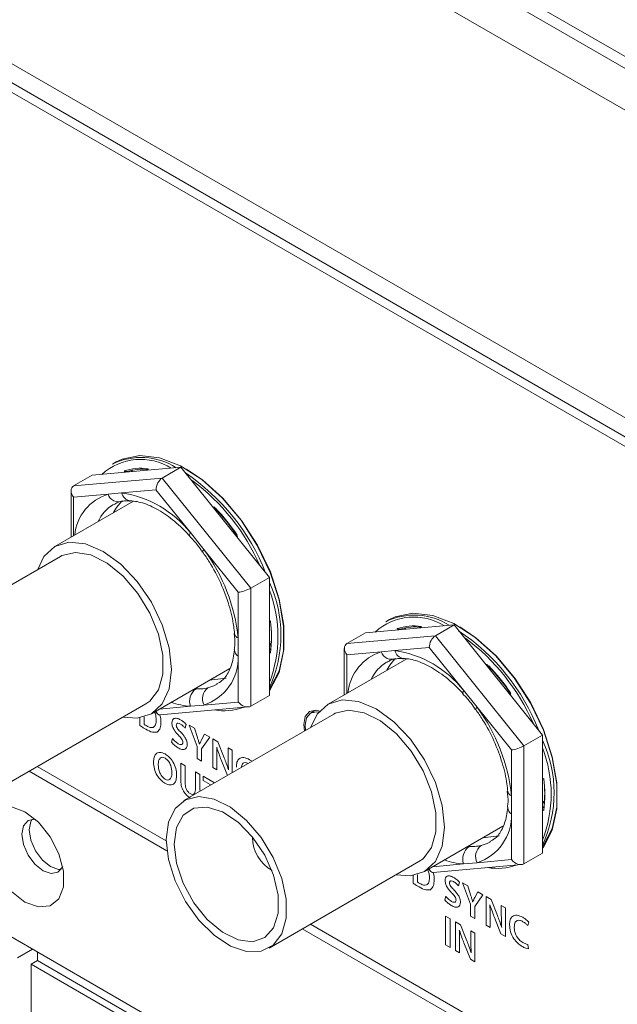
# Model space of a CAD drawing. Header units: millimetres. Extents: x 0 to 1118, y 0 to 864.
# Tile 20 of 256: x 227.51 to 236.02, y 203.36 to 217.38. Entities that reach past the tile are written whole.
import ezdxf

# ---------------------------------------------------------------- set-up
doc = ezdxf.new("R2010")
doc.units = ezdxf.units.MM

msp = doc.modelspace()

# ---------------------------------------------------------------- linework, layer by layer
at = {"color": 7, "linetype": 'Continuous', "lineweight": 15}
for p, q in [((179.84, 249.353), (311.839, 173.152)), ((179.944, 249.124), (311.943, 172.923)), ((179.684, 248.678), (312.491, 172.01)), ((197.666, 233.918), (249.462, 204.017)), ((197.832, 233.552), (249.46, 203.748)), ((249.46, 203.61), (201.786, 231.132)), ((249.46, 191.58), (201.865, 219.056)), ((228.885, 211.085), (228.832, 211.054)), ((228.279, 210.743), (228.545, 210.896)), ((229.805, 211.009), (228.545, 210.896)), ((229.006, 210.937), (228.997, 210.956)), ((229.12, 210.948), (229.11, 210.968)), ((229.335, 210.976), (229.338, 210.967)), ((229.54, 210.856), (229.805, 211.009)), ((231.065, 209.441), (229.805, 211.009)), ((228.279, 210.743), (229.54, 210.856)), ((229.54, 210.856), (230.8, 209.288)), ((228.243, 210.675), (228.243, 210.014)), ((228.769, 210.626), (228.279, 210.582)), ((228.962, 210.643), (228.769, 210.626)), ((229.451, 210.687), (228.962, 210.643)), ((229.941, 210.078), (229.451, 210.687)), ((229.131, 210.526), (228.011, 209.88)), ((229.088, 210.532), (229.084, 210.532)), ((230.321, 210.367), (230.329, 210.388)), ((230.134, 209.838), (229.941, 210.078)), ((229.936, 210.027), (229.935, 210.028)), ((230.601, 210.041), (230.59, 210.032)), ((230.623, 209.229), (230.134, 209.838)), ((228.092, 209.74), (225.959, 208.508)), ((230.8, 209.288), (231.065, 209.441)), ((231.065, 207.76), (231.065, 209.441)), ((230.623, 208.576), (230.623, 209.229)), ((230.8, 209.288), (230.8, 207.607)), ((231.065, 208.816), (231.075, 208.812)), ((232.774, 208.84), (232.721, 208.809)), ((232.168, 208.498), (232.434, 208.651)), ((233.694, 208.764), (232.434, 208.651)), ((232.895, 208.692), (232.886, 208.711)), ((233.009, 208.702), (232.999, 208.722)), ((233.225, 208.731), (233.227, 208.722)), ((233.429, 208.611), (233.694, 208.764)), ((234.954, 207.196), (233.694, 208.764)), ((230.569, 208.641), (230.569, 208.638)), ((230.623, 208.318), (230.623, 208.576)), ((232.168, 208.498), (233.429, 208.611)), ((233.429, 208.611), (234.689, 207.043)), ((230.569, 208.411), (230.57, 208.414)), ((231.091, 208.483), (231.065, 208.502)), ((232.132, 208.43), (232.132, 207.769)), ((232.658, 208.381), (232.168, 208.337)), ((232.851, 208.398), (232.658, 208.381)), ((233.341, 208.442), (232.851, 208.398)), ((233.83, 207.833), (233.341, 208.442)), ((230.623, 207.666), (230.623, 208.318)), ((233.02, 208.281), (231.9, 207.635)), ((232.977, 208.287), (232.973, 208.287)), ((229.386, 207.498), (230.501, 208.142)), ((234.21, 208.122), (234.218, 208.142)), ((234.023, 207.592), (233.83, 207.833)), ((230.8, 207.607), (231.065, 207.76)), ((233.825, 207.782), (233.824, 207.783)), ((234.49, 207.796), (234.479, 207.787)), ((227.172, 206.408), (229.305, 207.639)), ((229.444, 207.532), (229.468, 207.501)), ((229.509, 207.484), (230.764, 207.596)), ((229.941, 207.605), (230.134, 207.622)), ((230.134, 207.622), (230.623, 207.666)), ((231.72, 207.549), (231.65, 207.509)), ((234.513, 206.984), (234.023, 207.592)), ((231.981, 207.495), (229.848, 206.263)), ((229.867, 207.294), (229.882, 207.345)), ((229.999, 207.293), (229.925, 207.335)), ((229.925, 207.335), (230.037, 207.033)), ((230.041, 207.163), (229.999, 207.293)), ((229.686, 207.146), (229.672, 207.093)), ((230.099, 206.998), (230.217, 207.167)), ((230.144, 207.209), (230.101, 207.129)), ((230.217, 207.167), (230.144, 207.209)), ((230.332, 207.1), (230.26, 207.142)), ((230.26, 207.142), (230.26, 206.734)), ((234.689, 207.043), (234.954, 207.196)), ((234.954, 205.515), (234.954, 207.196)), ((230.037, 207.033), (230.037, 206.862)), ((230.071, 207.065), (230.07, 207.065)), ((230.099, 206.826), (230.099, 206.998)), ((230.315, 207.021), (230.316, 207.021)), ((230.423, 206.872), (230.332, 207.1)), ((230.536, 206.982), (230.478, 207.015)), ((230.478, 207.015), (230.478, 206.873)), ((234.513, 206.331), (234.513, 206.984)), ((234.689, 207.043), (234.689, 205.362)), ((229.581, 206.867), (229.581, 206.867)), ((229.582, 206.926), (229.582, 206.926)), ((230.037, 206.862), (230.099, 206.826)), ((230.318, 206.7), (230.318, 206.846)), ((227.76, 206.747), (229.597, 205.687)), ((229.804, 206.793), (229.804, 206.56)), ((229.866, 206.757), (229.804, 206.793)), ((229.866, 206.52), (229.866, 206.757)), ((230.26, 206.734), (230.318, 206.7)), ((230.484, 206.699), (230.483, 206.699)), ((229.607, 205.548), (227.645, 206.681)), ((230.075, 206.636), (230.013, 206.672)), ((230.013, 206.672), (230.013, 206.435)), ((230.075, 206.404), (230.075, 206.636)), ((230.121, 206.61), (230.121, 206.549)), ((230.121, 206.549), (230.221, 206.491)), ((234.954, 206.57), (234.965, 206.566)), ((234.458, 206.396), (234.458, 206.393)), ((234.513, 206.073), (234.513, 206.331)), ((234.458, 206.166), (234.459, 206.169)), ((234.98, 206.237), (234.954, 206.257)), ((234.513, 205.421), (234.513, 206.073)), ((233.275, 205.253), (234.39, 205.897)), ((230.823, 205.736), (230.823, 205.748)), ((234.689, 205.362), (234.954, 205.515)), ((231.061, 204.162), (233.194, 205.394)), ((233.333, 205.287), (233.358, 205.256)), ((233.399, 205.239), (234.654, 205.351)), ((233.83, 205.36), (234.023, 205.377)), ((234.023, 205.377), (234.513, 205.421)), ((233.756, 205.049), (233.771, 205.1)), ((233.888, 205.048), (233.814, 205.09)), ((233.814, 205.09), (233.926, 204.787)), ((233.93, 204.918), (233.888, 205.048)), ((233.575, 204.901), (233.561, 204.848)), ((233.988, 204.753), (234.106, 204.922)), ((234.033, 204.964), (233.99, 204.883)), ((234.106, 204.922), (234.033, 204.964)), ((234.221, 204.855), (234.149, 204.897)), ((234.149, 204.897), (234.149, 204.488)), ((233.926, 204.787), (233.926, 204.617)), ((233.96, 204.82), (233.959, 204.82)), ((233.988, 204.581), (233.988, 204.753)), ((234.204, 204.776), (234.205, 204.776)), ((234.312, 204.627), (234.221, 204.855)), ((234.425, 204.737), (234.367, 204.77)), ((234.367, 204.77), (234.367, 204.628)), ((234.425, 204.329), (234.425, 204.737)), ((233.574, 204.616), (233.574, 204.208)), ((233.637, 204.58), (233.574, 204.616)), ((233.926, 204.617), (233.988, 204.581)), ((234.207, 204.455), (234.207, 204.601)), ((234.268, 204.598), (234.361, 204.366)), ((231.649, 204.502), (249.46, 194.22)), ((233.637, 204.172), (233.637, 204.58)), ((233.787, 204.494), (233.715, 204.535)), ((233.715, 204.535), (233.715, 204.127)), ((233.878, 204.265), (233.787, 204.494)), ((234.149, 204.488), (234.207, 204.455)), ((234.373, 204.454), (234.372, 204.454)), ((234.744, 204.482), (234.758, 204.533)), ((249.46, 194.088), (231.534, 204.436)), ((233.769, 204.414), (233.771, 204.414)), ((233.991, 204.375), (233.933, 204.408)), ((233.933, 204.408), (233.933, 204.266)), ((233.991, 203.967), (233.991, 204.375)), ((234.361, 204.366), (234.425, 204.329)), ((233.574, 204.208), (233.637, 204.172)), ((233.772, 204.093), (233.772, 204.239)), ((233.834, 204.237), (233.926, 204.005)), ((234.755, 204.151), (234.744, 204.215)), ((227.48, 204.024), (227.692, 204.146)), ((227.763, 204.105), (227.763, 203.983)), ((233.715, 204.127), (233.772, 204.093)), ((233.939, 204.092), (233.938, 204.093)), ((227.763, 203.983), (227.675, 203.932)), ((227.675, 198.338), (227.675, 203.932)), ((227.675, 203.932), (249.46, 191.355)), ((227.763, 203.983), (249.46, 191.457)), ((233.926, 204.005), (233.991, 203.967))]:
    msp.add_line(p, q, dxfattribs=at)
at = {"color": 9, "linetype": 'Continuous', "lineweight": 15}
for p, q in [((229.039, 210.949), (229.043, 210.941)), ((229.109, 210.946), (229.1, 210.965)), ((229.338, 210.987), (229.343, 210.967)), ((228.279, 210.582), (228.279, 210.035)), ((230.267, 210.434), (230.272, 210.448)), ((230.298, 210.421), (230.291, 210.404)), ((230.318, 210.37), (230.326, 210.39)), ((230.613, 210.023), (230.604, 210.015)), ((231.065, 208.825), (231.08, 208.819)), ((232.928, 208.704), (232.933, 208.696)), ((232.998, 208.701), (232.989, 208.72)), ((233.227, 208.742), (233.232, 208.722)), ((231.09, 208.472), (231.065, 208.491)), ((231.065, 208.42), (231.083, 208.407)), ((231.08, 208.364), (231.065, 208.376)), ((232.168, 208.337), (232.168, 207.79)), ((234.156, 208.189), (234.161, 208.203)), ((234.187, 208.176), (234.18, 208.159)), ((234.207, 208.125), (234.215, 208.145)), ((234.502, 207.778), (234.493, 207.77)), ((229.502, 207.566), (229.941, 207.605)), ((229.222, 207.441), (229.222, 207.332)), ((229.284, 207.348), (229.284, 207.455)), ((230.536, 206.66), (230.536, 206.982)), ((230.379, 206.844), (230.468, 206.621)), ((230.818, 206.823), (230.783, 206.845)), ((230.285, 206.515), (230.121, 206.61)), ((234.954, 206.58), (234.969, 206.574)), ((230.221, 206.491), (230.221, 206.479)), ((234.979, 206.227), (234.954, 206.246)), ((234.954, 206.175), (234.972, 206.161)), ((234.969, 206.119), (234.954, 206.131)), ((233.391, 205.321), (233.83, 205.36)), ((233.111, 205.196), (233.111, 205.087)), ((233.173, 205.103), (233.173, 205.21))]:
    msp.add_line(p, q, dxfattribs=at)
at = {"color": 7, "linetype": 'Continuous', "lineweight": 15, "flags": 128}
for points in [[(231.065, 207.828), (231.076, 207.842), (231.203, 208.086), (231.268, 208.39), (231.268, 208.74), (231.203, 209.119), (231.076, 209.51), (230.893, 209.894), (230.662, 210.254), (230.394, 210.572), (230.102, 210.835), (229.8, 211.028), (229.501, 211.144), (229.219, 211.177), (228.969, 211.125), (228.885, 211.085)], [(229.885, 210.981), (230.117, 210.826), (230.405, 210.567), (230.67, 210.253), (230.898, 209.898), (231.079, 209.518), (231.204, 209.132), (231.269, 208.758), (231.269, 208.413), (231.204, 208.112), (231.079, 207.871), (231.065, 207.854)], [(228.963, 210.528), (228.889, 210.438), (228.847, 210.363)], [(227.768, 209.553), (227.856, 209.737), (228.011, 209.88), (228.212, 209.942), (228.447, 209.919), (228.698, 209.812), (228.95, 209.628), (229.184, 209.381), (229.386, 209.086), (229.54, 208.765), (229.637, 208.438), (229.671, 208.128), (229.637, 207.856), (229.54, 207.642), (229.386, 207.498), (229.184, 207.436), (228.981, 207.452)], [(228.092, 209.74), (228.113, 209.751), (228.304, 209.796), (228.524, 209.76), (228.757, 209.643), (228.986, 209.457), (229.193, 209.213), (229.364, 208.93), (229.485, 208.63), (229.548, 208.334), (229.548, 208.064), (229.485, 207.841), (229.364, 207.68), (229.305, 207.639)], [(234.954, 205.583), (234.965, 205.597), (235.092, 205.841), (235.158, 206.145), (235.158, 206.495), (235.092, 206.874), (234.965, 207.265), (234.782, 207.649), (234.551, 208.009), (234.283, 208.327), (233.991, 208.589), (233.689, 208.783), (233.39, 208.899), (233.109, 208.932), (232.858, 208.88), (232.774, 208.84)], [(233.774, 208.736), (234.006, 208.581), (234.294, 208.322), (234.559, 208.008), (234.787, 207.653), (234.968, 207.273), (235.093, 206.887), (235.158, 206.513), (235.158, 206.167), (235.093, 205.867), (234.968, 205.626), (234.954, 205.609)], [(232.852, 208.283), (232.779, 208.193), (232.736, 208.118)], [(230.222, 207.981), (230.25, 207.98), (230.448, 208.006)], [(231.657, 207.308), (231.745, 207.492), (231.9, 207.635), (232.101, 207.697), (232.336, 207.674), (232.587, 207.567), (232.839, 207.383), (233.074, 207.136), (233.275, 206.841), (233.429, 206.519), (233.527, 206.193), (233.56, 205.883), (233.527, 205.611), (233.429, 205.397), (233.275, 205.253), (233.074, 205.191), (232.87, 205.207)], [(231.781, 207.537), (231.73, 207.548), (231.638, 207.53), (231.577, 207.46), (231.555, 207.347), (231.565, 207.254)], [(231.981, 207.495), (232.002, 207.506), (232.193, 207.551), (232.413, 207.514), (232.646, 207.398), (232.875, 207.211), (233.082, 206.968), (233.253, 206.685), (233.374, 206.385), (233.437, 206.088), (233.437, 205.819), (233.374, 205.595), (233.253, 205.435), (233.194, 205.394)], [(231.767, 207.52), (231.736, 207.525), (231.65, 207.509), (231.593, 207.442), (231.573, 207.337), (231.58, 207.263)], [(229.597, 205.708), (229.629, 205.957), (229.722, 206.15), (229.869, 206.275), (230.06, 206.32), (230.28, 206.283), (230.513, 206.167), (230.742, 205.98), (230.949, 205.736), (231.12, 205.454), (231.241, 205.153), (231.304, 204.857), (231.304, 204.588), (231.241, 204.364), (231.12, 204.204), (230.949, 204.118), (230.742, 204.114), (230.513, 204.191), (230.28, 204.344), (230.06, 204.561), (229.869, 204.827), (229.722, 205.121), (229.629, 205.422), (229.597, 205.708)], [(227.586, 206.104), (227.396, 206.175), (227.228, 206.16), (227.104, 206.061), (227.038, 205.889), (227.038, 205.666), (227.104, 205.418), (227.228, 205.175), (227.396, 204.967), (227.586, 204.818), (227.777, 204.747), (227.944, 204.762), (228.069, 204.861), (228.135, 205.033), (228.135, 205.256), (228.069, 205.504), (227.944, 205.747), (227.777, 205.955), (227.586, 206.104)], [(229.709, 205.643), (229.742, 205.878), (229.839, 206.053), (229.99, 206.154), (230.182, 206.171), (230.399, 206.103), (230.62, 205.956), (230.827, 205.743), (231.001, 205.483), (231.126, 205.199), (231.192, 204.916), (231.192, 204.659), (231.126, 204.452), (231.001, 204.312), (230.827, 204.252), (230.62, 204.278), (230.399, 204.387), (230.182, 204.569), (229.99, 204.808), (229.839, 205.084), (229.742, 205.37), (229.709, 205.643)], [(227.735, 205.995), (227.728, 205.996), (227.63, 205.977), (227.565, 205.902), (227.542, 205.782), (227.565, 205.636), (227.63, 205.486), (227.728, 205.355), (227.843, 205.262), (227.958, 205.222), (228.055, 205.241), (228.12, 205.316), (228.123, 205.322)], [(227.69, 205.996), (227.671, 205.963), (227.648, 205.844), (227.671, 205.698), (227.736, 205.547), (227.834, 205.416), (227.949, 205.323), (228.064, 205.283), (228.102, 205.283)], [(234.111, 205.736), (234.139, 205.735), (234.337, 205.761)], [(230.992, 205.499), (230.981, 205.517), (230.971, 205.536)]]:
    msp.add_lwpolyline(points, dxfattribs=at)
at = {"color": 9, "linetype": 'Continuous', "lineweight": 15, "flags": 128}
for points in [[(229.935, 210.028), (229.932, 210.031), (229.93, 210.043), (229.933, 210.059), (229.941, 210.078)], [(230.114, 209.805), (230.114, 209.806), (230.115, 209.813), (230.122, 209.823), (230.134, 209.838)], [(230.19, 207.868), (230.277, 207.898), (230.323, 207.921)], [(233.824, 207.783), (233.822, 207.786), (233.819, 207.798), (233.822, 207.813), (233.83, 207.833)], [(234.003, 207.56), (234.003, 207.561), (234.004, 207.567), (234.011, 207.578), (234.023, 207.592)], [(234.079, 205.623), (234.166, 205.653), (234.212, 205.676)]]:
    msp.add_lwpolyline(points, dxfattribs=at)
at = {"color": 7, "linetype": 'Continuous', "lineweight": 15}
for centre, radius, start, end in [((229.233, 210.302), 0.819, 57.9034, 132.3156), ((229.239, 210.223), 0.926, 57.433, 116.0476), ((229.231, 210.254), 0.741, 81.7283, 108.4908), ((229.256, 210.252), 0.729, 82.9446, 107.2745), ((228.175, 208.397), 3.046, 21.395, 56.1942), ((228.169, 208.405), 3.011, 23.6021, 53.3245), ((228.915, 210.673), 0.154, 197.9237, 294.3873), ((228.738, 209.124), 1.535, 38.4087, 81.5966), ((228.163, 208.402), 2.938, 33.4735, 44.1156), ((228.201, 208.424), 2.9, 33.9614, 43.6278), ((228.038, 208.299), 2.6, 6.1257, 36.2857), ((229.442, 208.621), 1.787, 335.2972, 24.7028), ((229.351, 208.6), 1.836, 338.9947, 21.0053), ((229.38, 208.592), 1.716, 352.3764, 7.6236), ((229.402, 208.611), 1.693, 353.0752, 6.9248), ((233.122, 208.057), 0.819, 57.9034, 132.3156), ((233.128, 207.978), 0.926, 57.433, 116.0476), ((233.121, 208.009), 0.741, 81.7283, 108.4908), ((233.145, 208.007), 0.729, 82.9446, 107.2745), ((232.064, 206.151), 3.046, 21.395, 56.1942), ((232.059, 206.16), 3.011, 23.6021, 53.3245), ((232.804, 208.428), 0.154, 197.9237, 294.3873), ((232.627, 206.879), 1.535, 38.4087, 81.5966), ((229.911, 208.299), 0.712, 288.2144, 1.5843), ((232.052, 206.157), 2.938, 33.4735, 44.1156), ((232.09, 206.179), 2.9, 33.9614, 43.6278), ((230.144, 207.677), 0.215, 125.5796, 199.6699), ((230.304, 207.713), 0.192, 126.3145, 208.1331), ((230.417, 208.352), 0.81, 260.4939, 289.7251), ((231.927, 206.054), 2.6, 6.1257, 36.2857), ((233.331, 206.376), 1.787, 335.2972, 24.7028), ((233.24, 206.355), 1.836, 338.9947, 21.0053), ((233.269, 206.347), 1.716, 352.3764, 7.6236), ((233.291, 206.366), 1.693, 353.0752, 6.9248), ((233.801, 206.054), 0.712, 288.2144, 1.5843), ((231.391, 205.754), 0.568, 181.7406, 239.5392), ((234.033, 205.432), 0.215, 125.5796, 199.6699), ((234.193, 205.468), 0.192, 126.3145, 208.1331), ((234.306, 206.107), 0.81, 260.4939, 289.7251)]:
    msp.add_arc(centre, radius, start, end, dxfattribs=at)
at = {"color": 9, "linetype": 'Continuous', "lineweight": 15}
for centre, radius, start, end in [((228.973, 209.975), 0.682, 107.4038, 174.2407), ((229.104, 210.676), 0.145, 193.2837, 262.1851), ((229.137, 209.998), 0.563, 121.2097, 155.1362), ((230.649, 208.654), 0.0814, 191.0036, 251.7096), ((230.672, 208.409), 0.103, 179.2612, 241.6613), ((232.862, 207.73), 0.682, 107.4038, 174.2407), ((232.993, 208.431), 0.145, 193.2837, 262.1851), ((233.026, 207.753), 0.563, 121.2097, 155.1362), ((230.002, 208.568), 0.965, 249.8376, 266.369), ((234.538, 206.408), 0.0814, 191.0036, 251.7096), ((234.562, 206.164), 0.103, 179.2612, 241.6613), ((233.891, 206.323), 0.965, 249.8376, 266.369)]:
    msp.add_arc(centre, radius, start, end, dxfattribs=at)
at = {"color": 7, "linetype": 'Continuous', "lineweight": 15}
for centre, major_axis, ratio, start_param, end_param in [((229.54, 210.738), (0.053, 0.125), 0.565758, 0.644794, 2.21559), ((228.368, 210.633), (0.105, -0.096), 0.697875, 2.924271, 4.495068), ((230.712, 209.28), (0.125, 0.044), 0.218312, 3.850273, 5.42107), ((233.429, 208.493), (0.053, 0.125), 0.565758, 0.644794, 2.21559), ((232.257, 208.388), (0.105, -0.096), 0.697875, 2.924271, 4.495068), ((229.54, 207.612), (0.053, 0.125), 0.565758, 2.428289, 3.435631), ((230.712, 207.717), (0.105, -0.096), 0.697875, 4.495068, 6.065864), ((234.601, 207.035), (0.125, 0.044), 0.218312, 3.850273, 5.42107), ((233.429, 205.367), (0.053, 0.125), 0.565758, 2.428289, 3.435631), ((234.601, 205.472), (0.105, -0.096), 0.697875, 4.495068, 6.065864)]:
    msp.add_ellipse(centre, major_axis=major_axis, ratio=ratio, start_param=start_param, end_param=end_param, dxfattribs=at)
for points, knots in [([(228.997, 210.956), (228.997, 210.956), (229, 210.954), (229.006, 210.951), (229.017, 210.947), (229.027, 210.946), (229.034, 210.947), (229.038, 210.948), (229.039, 210.949)], [0, 0, 0, 0, 0.010463, 0.253314, 0.527713, 0.723757, 0.861541, 1, 1, 1, 1]), ([(229.338, 210.987), (229.338, 210.987), (229.337, 210.984), (229.335, 210.98), (229.336, 210.978), (229.336, 210.977)], [0, 0, 0, 0, 0.022232, 0.53824, 1, 1, 1, 1]), ([(228.855, 210.477), (228.871, 210.489), (228.898, 210.508), (228.933, 210.517), (228.946, 210.52)], [0, 0, 0, 0, 0.61252, 1, 1, 1, 1]), ([(228.951, 210.516), (228.974, 210.523), (229.013, 210.537), (229.064, 210.529), (229.086, 210.525)], [0, 0, 0, 0, 0.5675977, 1, 1, 1, 1]), ([(229.085, 210.532), (229.117, 210.529), (229.212, 210.52), (229.396, 210.457), (229.629, 210.317), (229.811, 210.161), (229.909, 210.056), (229.934, 210.029)], [0, 0, 0, 0, 0.131218, 0.393224, 0.651723, 0.909743, 1, 1, 1, 1]), ([(229.932, 210.024), (229.971, 209.984), (230.035, 209.917), (230.089, 209.835), (230.11, 209.801)], [0, 0, 0, 0, 0.598996, 1, 1, 1, 1]), ([(230.114, 209.805), (230.147, 209.757), (230.244, 209.615), (230.38, 209.358), (230.498, 209.046), (230.553, 208.804), (230.566, 208.673), (230.569, 208.638)], [0, 0, 0, 0, 0.13333, 0.390766, 0.648221, 0.904297, 1, 1, 1, 1]), ([(232.886, 208.711), (232.886, 208.711), (232.889, 208.709), (232.895, 208.705), (232.906, 208.702), (232.916, 208.701), (232.923, 208.701), (232.927, 208.703), (232.928, 208.704)], [0, 0, 0, 0, 0.010463, 0.253314, 0.527713, 0.723757, 0.861541, 1, 1, 1, 1]), ([(233.227, 208.742), (233.227, 208.742), (233.226, 208.739), (233.224, 208.735), (233.225, 208.733), (233.225, 208.731)], [0, 0, 0, 0, 0.022232, 0.53824, 1, 1, 1, 1]), ([(230.563, 208.641), (230.569, 208.586), (230.579, 208.503), (230.568, 208.438), (230.565, 208.416)], [0, 0, 0, 0, 0.659203, 1, 1, 1, 1]), ([(230.569, 208.411), (230.564, 208.37), (230.55, 208.251), (230.491, 208.093), (230.409, 207.974), (230.34, 207.938), (230.313, 207.924)], [0, 0, 0, 0, 0.164278, 0.479418, 0.79792, 1, 1, 1, 1]), ([(232.744, 208.232), (232.76, 208.244), (232.787, 208.263), (232.822, 208.272), (232.835, 208.275)], [0, 0, 0, 0, 0.61252, 1, 1, 1, 1]), ([(232.841, 208.271), (232.863, 208.278), (232.903, 208.292), (232.953, 208.284), (232.975, 208.28)], [0, 0, 0, 0, 0.567598, 1, 1, 1, 1]), ([(232.974, 208.287), (233.006, 208.284), (233.102, 208.275), (233.285, 208.212), (233.518, 208.072), (233.7, 207.916), (233.798, 207.811), (233.823, 207.784)], [0, 0, 0, 0, 0.131218, 0.393224, 0.651723, 0.909743, 1, 1, 1, 1]), ([(230.018, 207.853), (230.046, 207.852), (230.106, 207.851), (230.161, 207.862), (230.19, 207.868)], [0, 0, 0, 0, 0.473303, 1, 1, 1, 1]), ([(233.821, 207.779), (233.86, 207.739), (233.924, 207.672), (233.978, 207.589), (233.999, 207.556)], [0, 0, 0, 0, 0.598996, 1, 1, 1, 1]), ([(234.003, 207.56), (234.036, 207.511), (234.134, 207.37), (234.269, 207.113), (234.387, 206.801), (234.442, 206.558), (234.455, 206.428), (234.458, 206.393)], [0, 0, 0, 0, 0.13333, 0.390766, 0.648221, 0.904297, 1, 1, 1, 1]), ([(229.455, 207.41), (229.453, 207.387), (229.451, 207.34), (229.418, 207.3), (229.369, 207.301), (229.336, 207.317), (229.32, 207.326)], [0, 0, 0, 0, 0.280838, 0.55918, 0.779171, 1, 1, 1, 1]), ([(229.8, 207.413), (229.783, 207.421), (229.75, 207.438), (229.708, 207.435), (229.682, 207.409), (229.679, 207.381), (229.678, 207.366)], [0, 0, 0, 0, 0.280832, 0.560174, 0.779987, 1, 1, 1, 1]), ([(229.882, 207.345), (229.867, 207.361), (229.841, 207.388), (229.812, 207.405), (229.8, 207.413)], [0, 0, 0, 0, 0.559273, 1, 1, 1, 1]), ([(229.222, 207.332), (229.238, 207.321), (229.266, 207.302), (229.294, 207.285), (229.307, 207.278)], [0, 0, 0, 0, 0.559919, 1, 1, 1, 1]), ([(229.32, 207.326), (229.313, 207.33), (229.301, 207.336), (229.289, 207.345), (229.284, 207.348)], [0, 0, 0, 0, 0.560099, 1, 1, 1, 1]), ([(229.307, 207.278), (229.339, 207.261), (229.397, 207.229), (229.446, 207.235), (229.468, 207.237)], [0, 0, 0, 0, 0.561095, 1, 1, 1, 1]), ([(229.468, 207.237), (229.486, 207.255), (229.518, 207.286), (229.521, 207.347), (229.522, 207.374)], [0, 0, 0, 0, 0.557971, 1, 1, 1, 1]), ([(229.678, 207.366), (229.679, 207.349), (229.683, 207.315), (229.718, 207.251), (229.75, 207.216), (229.77, 207.194)], [0, 0, 0, 0, 0.279604, 0.559174, 1, 1, 1, 1]), ([(229.74, 207.338), (229.741, 207.343), (229.742, 207.354), (229.752, 207.363), (229.769, 207.367), (229.787, 207.359), (229.799, 207.353)], [0, 0, 0, 0, 0.186657, 0.373801, 0.560633, 1, 1, 1, 1]), ([(229.808, 207.232), (229.791, 207.248), (229.768, 207.272), (229.743, 207.311), (229.741, 207.329), (229.74, 207.338)], [0, 0, 0, 0, 0.561946, 0.781379, 1, 1, 1, 1]), ([(229.799, 207.353), (229.812, 207.344), (229.836, 207.329), (229.858, 207.305), (229.867, 207.294)], [0, 0, 0, 0, 0.559934, 1, 1, 1, 1]), ([(229.769, 207.072), (229.753, 207.083), (229.723, 207.103), (229.697, 207.133), (229.686, 207.146)], [0, 0, 0, 0, 0.559755, 1, 1, 1, 1]), ([(229.77, 207.194), (229.787, 207.178), (229.809, 207.155), (229.831, 207.116), (229.832, 207.099), (229.833, 207.091)], [0, 0, 0, 0, 0.560716, 0.780426, 1, 1, 1, 1]), ([(229.895, 207.06), (229.894, 207.077), (229.892, 207.11), (229.86, 207.175), (229.827, 207.21), (229.808, 207.232)], [0, 0, 0, 0, 0.279925, 0.559356, 1, 1, 1, 1]), ([(230.07, 207.065), (230.065, 207.084), (230.056, 207.116), (230.045, 207.149), (230.041, 207.163)], [0, 0, 0, 0, 0.559983, 1, 1, 1, 1]), ([(230.101, 207.129), (230.095, 207.117), (230.085, 207.096), (230.075, 207.074), (230.071, 207.065)], [0, 0, 0, 0, 0.560001, 1, 1, 1, 1]), ([(229.672, 207.093), (229.689, 207.075), (229.718, 207.043), (229.751, 207.023), (229.765, 207.014)], [0, 0, 0, 0, 0.55924, 1, 1, 1, 1]), ([(229.765, 207.014), (229.782, 207.005), (229.818, 206.987), (229.863, 206.987), (229.891, 207.014), (229.894, 207.045), (229.895, 207.06)], [0, 0, 0, 0, 0.281089, 0.560178, 0.780098, 1, 1, 1, 1]), ([(229.833, 207.091), (229.833, 207.085), (229.832, 207.072), (229.822, 207.061), (229.802, 207.056), (229.782, 207.066), (229.769, 207.072)], [0, 0, 0, 0, 0.187001, 0.373641, 0.560631, 1, 1, 1, 1]), ([(230.318, 206.846), (230.318, 206.879), (230.318, 206.936), (230.315, 206.995), (230.315, 207.021)], [0, 0, 0, 0, 0.5600075, 1, 1, 1, 1]), ([(230.316, 207.021), (230.327, 206.988), (230.347, 206.929), (230.369, 206.87), (230.379, 206.844)], [0, 0, 0, 0, 0.559955, 1, 1, 1, 1]), ([(229.582, 206.926), (229.556, 206.937), (229.504, 206.96), (229.448, 206.933), (229.42, 206.878), (229.417, 206.832), (229.416, 206.81)], [0, 0, 0, 0, 0.279675, 0.558643, 0.779063, 1, 1, 1, 1]), ([(229.483, 206.772), (229.484, 206.791), (229.486, 206.829), (229.506, 206.869), (229.54, 206.884), (229.567, 206.873), (229.581, 206.867)], [0, 0, 0, 0, 0.280908, 0.560976, 0.780155, 1, 1, 1, 1]), ([(229.581, 206.867), (229.598, 206.854), (229.631, 206.828), (229.67, 206.747), (229.675, 206.694), (229.678, 206.662)], [0, 0, 0, 0, 0.279702, 0.55946, 1, 1, 1, 1]), ([(229.745, 206.627), (229.743, 206.657), (229.738, 206.718), (229.699, 206.812), (229.642, 206.885), (229.602, 206.912), (229.582, 206.926)], [0, 0, 0, 0, 0.280331, 0.559672, 0.77947, 1, 1, 1, 1]), ([(230.483, 206.699), (230.473, 206.732), (230.455, 206.789), (230.433, 206.846), (230.423, 206.872)], [0, 0, 0, 0, 0.559958, 1, 1, 1, 1]), ([(230.478, 206.873), (230.478, 206.841), (230.479, 206.784), (230.482, 206.725), (230.484, 206.699)], [0, 0, 0, 0, 0.559998, 1, 1, 1, 1]), ([(230.783, 206.845), (230.755, 206.858), (230.699, 206.884), (230.634, 206.867), (230.6, 206.812), (230.596, 206.764), (230.595, 206.739)], [0, 0, 0, 0, 0.280141, 0.559257, 0.779244, 1, 1, 1, 1]), ([(229.416, 206.81), (229.418, 206.779), (229.422, 206.718), (229.461, 206.625), (229.518, 206.551), (229.557, 206.524), (229.577, 206.51)], [0, 0, 0, 0, 0.280452, 0.559835, 0.779584, 1, 1, 1, 1]), ([(229.581, 206.568), (229.564, 206.581), (229.53, 206.607), (229.49, 206.688), (229.486, 206.74), (229.483, 206.772)], [0, 0, 0, 0, 0.279559, 0.559487, 1, 1, 1, 1]), ([(229.577, 206.51), (229.604, 206.498), (229.656, 206.475), (229.714, 206.5), (229.741, 206.557), (229.744, 206.604), (229.745, 206.627)], [0, 0, 0, 0, 0.279705, 0.558607, 0.778973, 1, 1, 1, 1]), ([(229.678, 206.662), (229.677, 206.643), (229.675, 206.606), (229.655, 206.566), (229.621, 206.55), (229.594, 206.562), (229.581, 206.568)], [0, 0, 0, 0, 0.280942, 0.560977, 0.780259, 1, 1, 1, 1]), ([(229.804, 206.56), (229.805, 206.534), (229.807, 206.483), (229.835, 206.4), (229.885, 206.336), (229.919, 206.314), (229.936, 206.303)], [0, 0, 0, 0, 0.28125, 0.559871, 0.779481, 1, 1, 1, 1]), ([(229.938, 206.361), (229.927, 206.37), (229.909, 206.383), (229.89, 206.41), (229.869, 206.455), (229.868, 206.491), (229.866, 206.52)], [0, 0, 0, 0, 0.249262, 0.374948, 0.500746, 1, 1, 1, 1]), ([(230.013, 206.435), (230.011, 206.408), (230.009, 206.374), (229.988, 206.353), (229.968, 206.348), (229.95, 206.356), (229.938, 206.361)], [0, 0, 0, 0, 0.498863, 0.624646, 0.750332, 1, 1, 1, 1]), ([(234.452, 206.396), (234.459, 206.341), (234.468, 206.258), (234.458, 206.193), (234.454, 206.171)], [0, 0, 0, 0, 0.659203, 1, 1, 1, 1]), ([(234.458, 206.166), (234.453, 206.125), (234.439, 206.006), (234.381, 205.848), (234.299, 205.729), (234.229, 205.693), (234.202, 205.679)], [0, 0, 0, 0, 0.164278, 0.479418, 0.79792, 1, 1, 1, 1]), ([(233.907, 205.607), (233.935, 205.607), (233.995, 205.606), (234.05, 205.617), (234.079, 205.623)], [0, 0, 0, 0, 0.473303, 1, 1, 1, 1]), ([(233.344, 205.165), (233.342, 205.142), (233.34, 205.095), (233.307, 205.055), (233.258, 205.056), (233.226, 205.072), (233.209, 205.081)], [0, 0, 0, 0, 0.280838, 0.55918, 0.779171, 1, 1, 1, 1]), ([(233.689, 205.168), (233.672, 205.176), (233.639, 205.193), (233.597, 205.19), (233.571, 205.164), (233.568, 205.135), (233.567, 205.121)], [0, 0, 0, 0, 0.280832, 0.560174, 0.779987, 1, 1, 1, 1]), ([(233.771, 205.1), (233.756, 205.115), (233.73, 205.143), (233.701, 205.16), (233.689, 205.168)], [0, 0, 0, 0, 0.559273, 1, 1, 1, 1]), ([(233.111, 205.087), (233.127, 205.076), (233.155, 205.057), (233.183, 205.04), (233.196, 205.033)], [0, 0, 0, 0, 0.559919, 1, 1, 1, 1]), ([(233.209, 205.081), (233.202, 205.084), (233.19, 205.091), (233.179, 205.1), (233.173, 205.103)], [0, 0, 0, 0, 0.560099, 1, 1, 1, 1]), ([(233.196, 205.033), (233.228, 205.015), (233.286, 204.984), (233.335, 204.99), (233.357, 204.992)], [0, 0, 0, 0, 0.561095, 1, 1, 1, 1]), ([(233.357, 204.992), (233.375, 205.01), (233.407, 205.041), (233.41, 205.102), (233.411, 205.129)], [0, 0, 0, 0, 0.557971, 1, 1, 1, 1]), ([(233.567, 205.121), (233.569, 205.104), (233.572, 205.07), (233.607, 205.006), (233.64, 204.971), (233.66, 204.949)], [0, 0, 0, 0, 0.279604, 0.559174, 1, 1, 1, 1]), ([(233.629, 205.092), (233.63, 205.098), (233.631, 205.109), (233.641, 205.117), (233.659, 205.122), (233.676, 205.114), (233.688, 205.108)], [0, 0, 0, 0, 0.186657, 0.373801, 0.560633, 1, 1, 1, 1]), ([(233.697, 204.987), (233.68, 205.003), (233.657, 205.027), (233.632, 205.066), (233.63, 205.084), (233.629, 205.092)], [0, 0, 0, 0, 0.561946, 0.781379, 1, 1, 1, 1]), ([(233.688, 205.108), (233.701, 205.099), (233.725, 205.084), (233.747, 205.059), (233.756, 205.049)], [0, 0, 0, 0, 0.559934, 1, 1, 1, 1]), ([(233.658, 204.827), (233.642, 204.838), (233.613, 204.858), (233.586, 204.888), (233.575, 204.901)], [0, 0, 0, 0, 0.559755, 1, 1, 1, 1]), ([(233.66, 204.949), (233.676, 204.933), (233.698, 204.91), (233.72, 204.871), (233.721, 204.854), (233.722, 204.846)], [0, 0, 0, 0, 0.560716, 0.780426, 1, 1, 1, 1]), ([(233.785, 204.815), (233.783, 204.832), (233.781, 204.865), (233.749, 204.93), (233.716, 204.965), (233.697, 204.987)], [0, 0, 0, 0, 0.2799249, 0.5593558, 1, 1, 1, 1]), ([(233.959, 204.82), (233.954, 204.838), (233.945, 204.871), (233.935, 204.904), (233.93, 204.918)], [0, 0, 0, 0, 0.559983, 1, 1, 1, 1]), ([(233.99, 204.883), (233.985, 204.872), (233.974, 204.851), (233.965, 204.829), (233.96, 204.82)], [0, 0, 0, 0, 0.560001, 1, 1, 1, 1]), ([(233.561, 204.848), (233.578, 204.83), (233.607, 204.798), (233.64, 204.778), (233.654, 204.769)], [0, 0, 0, 0, 0.55924, 1, 1, 1, 1]), ([(233.654, 204.769), (233.672, 204.76), (233.707, 204.742), (233.752, 204.742), (233.78, 204.769), (233.783, 204.8), (233.785, 204.815)], [0, 0, 0, 0, 0.281089, 0.560178, 0.780098, 1, 1, 1, 1]), ([(233.722, 204.846), (233.722, 204.839), (233.721, 204.827), (233.711, 204.816), (233.691, 204.811), (233.672, 204.82), (233.658, 204.827)], [0, 0, 0, 0, 0.187001, 0.373641, 0.560631, 1, 1, 1, 1]), ([(234.207, 204.601), (234.207, 204.633), (234.207, 204.691), (234.205, 204.75), (234.204, 204.776)], [0, 0, 0, 0, 0.5600075, 1, 1, 1, 1]), ([(234.205, 204.776), (234.216, 204.743), (234.236, 204.684), (234.258, 204.624), (234.268, 204.598)], [0, 0, 0, 0, 0.559955, 1, 1, 1, 1]), ([(234.372, 204.454), (234.362, 204.486), (234.344, 204.544), (234.322, 204.601), (234.312, 204.627)], [0, 0, 0, 0, 0.559958, 1, 1, 1, 1]), ([(234.367, 204.628), (234.368, 204.596), (234.368, 204.539), (234.371, 204.48), (234.373, 204.454)], [0, 0, 0, 0, 0.5599979, 1, 1, 1, 1]), ([(234.672, 204.6), (234.644, 204.613), (234.589, 204.639), (234.523, 204.622), (234.489, 204.567), (234.486, 204.518), (234.484, 204.494)], [0, 0, 0, 0, 0.280141, 0.559257, 0.779244, 1, 1, 1, 1]), ([(234.758, 204.533), (234.742, 204.548), (234.715, 204.575), (234.685, 204.592), (234.672, 204.6)], [0, 0, 0, 0, 0.559217, 1, 1, 1, 1]), ([(234.484, 204.494), (234.486, 204.462), (234.491, 204.397), (234.538, 204.298), (234.601, 204.227), (234.643, 204.199), (234.664, 204.186)], [0, 0, 0, 0, 0.280224, 0.559007, 0.779135, 1, 1, 1, 1]), ([(234.551, 204.459), (234.553, 204.48), (234.555, 204.522), (234.586, 204.557), (234.63, 204.56), (234.66, 204.545), (234.675, 204.538)], [0, 0, 0, 0, 0.280638, 0.559251, 0.779365, 1, 1, 1, 1]), ([(234.674, 204.24), (234.655, 204.253), (234.618, 204.279), (234.575, 204.343), (234.554, 204.406), (234.552, 204.441), (234.551, 204.459)], [0, 0, 0, 0, 0.280261, 0.558782, 0.779051, 1, 1, 1, 1]), ([(234.675, 204.538), (234.688, 204.529), (234.712, 204.514), (234.734, 204.492), (234.744, 204.482)], [0, 0, 0, 0, 0.559951, 1, 1, 1, 1]), ([(233.772, 204.239), (233.772, 204.272), (233.773, 204.329), (233.77, 204.388), (233.769, 204.414)], [0, 0, 0, 0, 0.560008, 1, 1, 1, 1]), ([(233.771, 204.414), (233.782, 204.381), (233.801, 204.322), (233.824, 204.263), (233.834, 204.237)], [0, 0, 0, 0, 0.559955, 1, 1, 1, 1]), ([(233.938, 204.093), (233.928, 204.125), (233.91, 204.182), (233.887, 204.24), (233.878, 204.265)], [0, 0, 0, 0, 0.559958, 1, 1, 1, 1]), ([(233.933, 204.266), (233.933, 204.234), (233.934, 204.177), (233.937, 204.118), (233.939, 204.092)], [0, 0, 0, 0, 0.5599979, 1, 1, 1, 1]), ([(234.664, 204.186), (234.681, 204.176), (234.712, 204.159), (234.742, 204.153), (234.755, 204.151)], [0, 0, 0, 0, 0.560509, 1, 1, 1, 1]), ([(234.744, 204.215), (234.732, 204.218), (234.709, 204.222), (234.685, 204.235), (234.674, 204.24)], [0, 0, 0, 0, 0.559429, 1, 1, 1, 1])]:
    msp.add_open_spline(points, degree=3, knots=knots, dxfattribs=at)
at = {"color": 9, "linetype": 'Continuous', "lineweight": 15}
for points, knots in [([(229.429, 207.524), (229.43, 207.523), (229.442, 207.506), (229.451, 207.462), (229.453, 207.428), (229.455, 207.41)], [0, 0, 0, 0, 0.014334, 0.506255, 1, 1, 1, 1]), ([(229.522, 207.374), (229.522, 207.408), (229.522, 207.444), (229.504, 207.482), (229.503, 207.485)], [0, 0, 0, 0, 0.931604, 1, 1, 1, 1]), ([(230.667, 206.736), (230.668, 206.745), (230.671, 206.776), (230.698, 206.802), (230.734, 206.806), (230.756, 206.795), (230.764, 206.792)], [0, 0, 0, 0, 0.175246, 0.552141, 0.849902, 1, 1, 1, 1]), ([(233.311, 205.288), (233.314, 205.285), (233.329, 205.264), (233.341, 205.218), (233.343, 205.183), (233.344, 205.165)], [0, 0, 0, 0, 0.1000782, 0.5492062, 1, 1, 1, 1]), ([(233.411, 205.129), (233.411, 205.163), (233.411, 205.199), (233.393, 205.237), (233.392, 205.24)], [0, 0, 0, 0, 0.931604, 1, 1, 1, 1])]:
    msp.add_open_spline(points, degree=3, knots=knots, dxfattribs=at)

doc.saveas('drawing.dxf')
